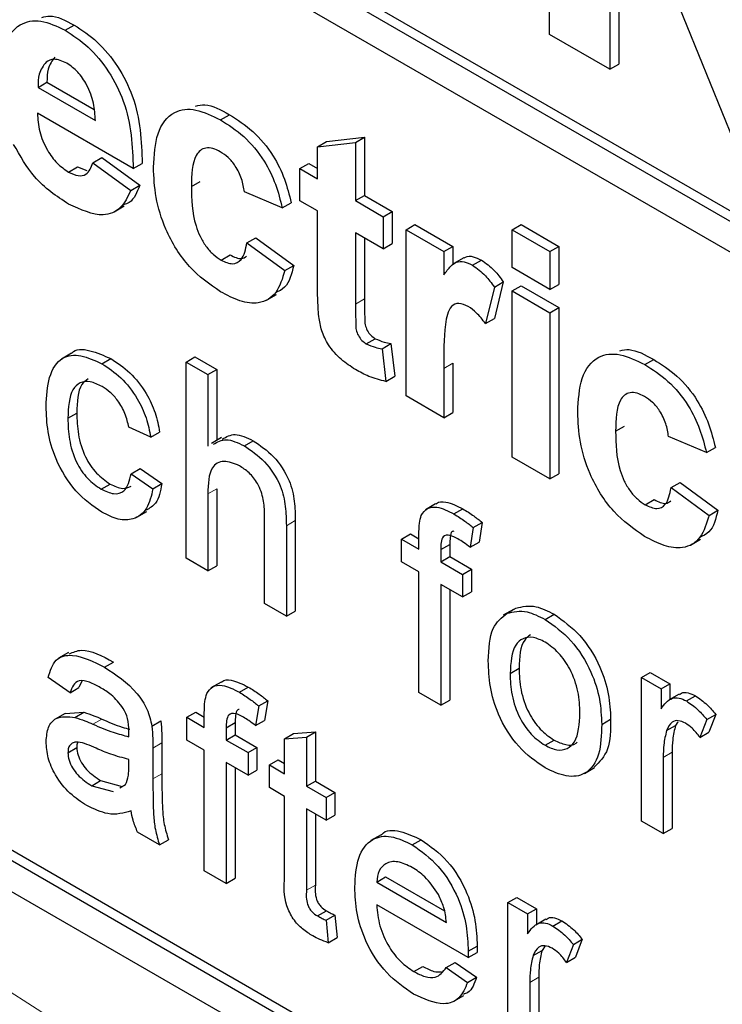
# Paper-space layout 'Blatt2' of a CAD drawing. Header units: millimetres. Extents: x 5 to 418, y 2 to 292.
# Tile 26 of 115: x 116.88 to 117.805, y 178.495 to 179.792. Entities that reach past the tile are written whole.
import ezdxf

# ---------------------------------------------------------------- set-up
doc = ezdxf.new("R2010")
doc.units = ezdxf.units.MM

psp = doc.layouts.new('Blatt2')

# ---------------------------------------------------------------- linework, layer by layer
at = {"color": 7, "linetype": 'Continuous', "lineweight": 25}
for p, q in [((115.0787, 181.1203), (119.5335, 178.5486)), ((115.0669, 181.1135), (119.5335, 178.535)), ((119.5335, 178.4942), (115.0669, 181.0727)), ((113.5584, 180.5553), (119.451, 177.1536)), ((117.578, 179.7727), (117.578, 180.249)), ((117.8205, 179.6327), (117.6573, 180.0351)), ((117.6573, 180.0351), (117.6573, 179.7269)), ((117.6691, 180.006), (117.6691, 179.7337)), ((116.9402, 179.7783), (116.952, 179.7851)), ((117.6573, 179.7269), (117.578, 179.7727)), ((115.0787, 179.7321), (119.4628, 177.2013)), ((117.6573, 179.7269), (117.6691, 179.7337)), ((115.0669, 179.7253), (119.451, 177.1945)), ((116.9045, 179.703), (116.9162, 179.7098)), ((116.9045, 179.703), (116.98, 179.6594)), ((116.9162, 179.7098), (116.9784, 179.6739)), ((117.0299, 179.596), (116.9036, 179.669)), ((117.1448, 179.6602), (117.1566, 179.667)), ((117.2843, 179.6317), (117.3342, 179.6374)), ((117.3224, 179.6306), (117.3342, 179.6374)), ((117.3342, 179.6374), (117.3342, 179.5607)), ((117.2725, 179.6249), (117.2843, 179.6317)), ((117.2725, 179.6249), (117.3224, 179.6306)), ((117.2725, 179.5826), (117.2725, 179.6249)), ((117.3224, 179.6306), (117.3224, 179.5539)), ((116.9767, 179.6037), (116.9885, 179.6105)), ((116.9885, 179.6105), (117.0383, 179.5741)), ((116.9447, 179.5915), (116.9565, 179.5983)), ((116.9565, 179.5983), (116.9689, 179.5935)), ((116.9767, 179.6037), (117.0266, 179.5673)), ((117.0299, 179.596), (117.0417, 179.6029)), ((117.2493, 179.5961), (117.2611, 179.6029)), ((117.2611, 179.6029), (117.2725, 179.5962)), ((117.2493, 179.5538), (117.2493, 179.5961)), ((117.2493, 179.5961), (117.2725, 179.5826)), ((117.0266, 179.5673), (117.0383, 179.5741)), ((117.1063, 179.5724), (117.1181, 179.5792)), ((117.226, 179.5442), (117.1761, 179.5654)), ((117.3224, 179.5539), (117.3342, 179.5607)), ((117.3342, 179.5607), (117.3707, 179.5395)), ((117.0047, 179.5391), (117.018, 179.5468)), ((117.226, 179.5442), (117.2378, 179.5511)), ((117.2725, 179.5404), (117.2493, 179.5538)), ((117.3224, 179.5539), (117.359, 179.5327)), ((117.2725, 179.4435), (117.2725, 179.5404)), ((117.359, 179.5327), (117.3707, 179.5395)), ((117.359, 179.5327), (117.359, 179.4905)), ((117.3707, 179.5395), (117.3707, 179.4973)), ((117.3889, 179.5155), (117.4007, 179.5223)), ((117.4007, 179.5223), (117.4505, 179.4935)), ((117.5285, 179.5155), (117.5403, 179.5223)), ((117.5403, 179.5223), (117.5901, 179.4935)), ((117.359, 179.4905), (117.3224, 179.5116)), ((117.3224, 179.5116), (117.3224, 179.4176)), ((117.3889, 179.2967), (117.3889, 179.5155)), ((117.3889, 179.5155), (117.4387, 179.4867)), ((117.5285, 179.4656), (117.5285, 179.5155)), ((117.5285, 179.5155), (117.5783, 179.4867)), ((117.1795, 179.4982), (117.1912, 179.505)), ((117.1795, 179.4982), (117.2293, 179.4617)), ((117.1912, 179.505), (117.2411, 179.4685)), ((117.3342, 179.5048), (117.3342, 179.4244)), ((117.359, 179.4905), (117.3707, 179.4973)), ((117.4387, 179.4867), (117.4505, 179.4935)), ((117.4505, 179.4935), (117.4505, 179.4694)), ((117.5783, 179.4867), (117.5901, 179.4935)), ((117.5901, 179.4935), (117.5901, 179.4436)), ((117.1455, 179.4756), (117.1573, 179.4824)), ((117.4387, 179.4867), (117.4387, 179.4562)), ((117.5783, 179.4867), (117.5783, 179.4368)), ((117.2293, 179.4617), (117.2411, 179.4685)), ((117.4651, 179.4786), (117.4518, 179.4709)), ((117.4764, 179.4688), (117.4882, 179.4756)), ((117.5783, 179.4368), (117.5285, 179.4656)), ((117.5052, 179.44), (117.517, 179.4468)), ((117.517, 179.4468), (117.5054, 179.3988)), ((117.5285, 179.4349), (117.5403, 179.4417)), ((117.5403, 179.4417), (117.5901, 179.4129)), ((117.5783, 179.4368), (117.5901, 179.4436)), ((117.2051, 179.4226), (117.2184, 179.4302)), ((117.5052, 179.44), (117.4936, 179.392)), ((117.5285, 179.2161), (117.5285, 179.4349)), ((117.5285, 179.4349), (117.5783, 179.4061)), ((117.5783, 179.4061), (117.5901, 179.4129)), ((117.5783, 179.4061), (117.5783, 179.1873)), ((117.5901, 179.4129), (117.5901, 179.1941)), ((117.4936, 179.392), (117.5054, 179.3988)), ((117.3366, 179.3652), (117.3484, 179.372)), ((117.3573, 179.3588), (117.3691, 179.3656)), ((117.3691, 179.3656), (117.3741, 179.3226)), ((116.9486, 179.3528), (116.9353, 179.3451)), ((117.3573, 179.3588), (117.3623, 179.3158)), ((116.9885, 179.339), (117.0003, 179.3458)), ((117.0994, 179.3413), (117.1111, 179.3481)), ((117.0994, 179.0828), (117.0994, 179.3413)), ((117.0994, 179.3413), (117.1281, 179.3248)), ((117.1111, 179.3481), (117.1398, 179.3316)), ((117.4505, 179.3396), (117.4505, 179.2747)), ((117.7033, 179.3378), (117.715, 179.3446)), ((117.1281, 179.3248), (117.1398, 179.3316)), ((117.1281, 179.3248), (117.1281, 179.2303)), ((117.1398, 179.3316), (117.1398, 179.2381)), ((117.4387, 179.3328), (117.4387, 179.2679)), ((117.3623, 179.3158), (117.3741, 179.3226)), ((117.4387, 179.2679), (117.3889, 179.2967)), ((116.9438, 179.2672), (116.9555, 179.274)), ((117.4387, 179.2679), (117.4505, 179.2747)), ((117.0528, 179.2422), (117.0241, 179.2555)), ((117.0528, 179.2422), (117.0646, 179.249)), ((117.6648, 179.25), (117.6766, 179.2569)), ((117.1461, 179.2417), (117.1328, 179.2341)), ((117.1761, 179.2308), (117.1878, 179.2376)), ((117.7844, 179.2219), (117.7346, 179.243)), ((117.7844, 179.2219), (117.7962, 179.2287)), ((117.5783, 179.1873), (117.5285, 179.2161)), ((117.027, 179.1941), (117.0388, 179.201)), ((117.0388, 179.201), (117.0675, 179.1811)), ((117.027, 179.1941), (117.0557, 179.1743)), ((117.5783, 179.1873), (117.5901, 179.1941)), ((117.7379, 179.1758), (117.7497, 179.1826)), ((117.7497, 179.1826), (117.7995, 179.1461)), ((116.9875, 179.1738), (116.9993, 179.1806)), ((117.0557, 179.1743), (117.0675, 179.1811)), ((117.1398, 179.1744), (117.1398, 179.073)), ((117.7379, 179.1758), (117.7878, 179.1393)), ((117.1281, 179.1676), (117.1281, 179.0662)), ((117.7039, 179.1532), (117.7157, 179.16)), ((117.0345, 179.1368), (117.0478, 179.1444)), ((117.4278, 179.1544), (117.4146, 179.1467)), ((117.452, 179.1411), (117.4638, 179.1479)), ((117.7878, 179.1393), (117.7995, 179.1461)), ((117.2027, 179.0231), (117.2027, 179.1405)), ((117.2432, 179.1325), (117.2432, 179.0133)), ((117.4775, 179.1231), (117.4892, 179.1299)), ((117.4892, 179.1299), (117.4852, 179.104)), ((117.2314, 179.1257), (117.2314, 179.0065)), ((117.4775, 179.1231), (117.4734, 179.0972)), ((117.383, 179.108), (117.3947, 179.1148)), ((117.383, 179.0782), (117.383, 179.108)), ((117.383, 179.108), (117.4059, 179.0947)), ((117.3947, 179.1148), (117.4059, 179.1084)), ((117.4059, 179.0947), (117.4059, 179.114)), ((117.4734, 179.0972), (117.4852, 179.104)), ((117.7636, 179.1002), (117.7768, 179.1078)), ((117.4346, 179.0942), (117.4464, 179.101)), ((117.4346, 179.0942), (117.4346, 179.0782)), ((117.4464, 179.101), (117.4464, 179.085)), ((117.1281, 179.0662), (117.0994, 179.0828)), ((117.4059, 179.0649), (117.383, 179.0782)), ((117.4346, 179.0782), (117.4464, 179.085)), ((117.4346, 179.0782), (117.4633, 179.0616)), ((117.4464, 179.085), (117.4751, 179.0684)), ((117.1281, 179.0662), (117.1398, 179.073)), ((117.4633, 179.0616), (117.4751, 179.0684)), ((117.4751, 179.0684), (117.4751, 179.0386)), ((117.4059, 178.9058), (117.4059, 179.0649)), ((117.4633, 179.0616), (117.4633, 179.0318)), ((117.4633, 179.0318), (117.4346, 179.0483)), ((117.4346, 179.0483), (117.4346, 178.8892)), ((117.4464, 179.0415), (117.4464, 178.896)), ((117.4633, 179.0318), (117.4751, 179.0386)), ((117.2314, 179.0065), (117.2027, 179.0231)), ((117.2314, 179.0065), (117.2432, 179.0133)), ((117.5302, 179.0153), (117.517, 179.0077)), ((117.5219, 179.0104), (117.5336, 179.0172)), ((117.572, 179.0022), (117.5838, 179.009)), ((116.9446, 178.9586), (116.9314, 178.951)), ((116.9921, 178.9392), (117.0039, 178.946)), ((117.5259, 178.9311), (117.5377, 178.9379)), ((116.9466, 178.9057), (116.9179, 178.9256)), ((117.6988, 178.9257), (117.7105, 178.9325)), ((117.6988, 178.7367), (117.6988, 178.9257)), ((117.6988, 178.9257), (117.7246, 178.9108)), ((117.7105, 178.9325), (117.7364, 178.9176)), ((116.9466, 178.9057), (116.9584, 178.9125)), ((116.9621, 178.9208), (116.9584, 178.9125)), ((117.1454, 178.9196), (117.1321, 178.912)), ((117.1696, 178.9063), (117.1813, 178.9131)), ((117.7246, 178.9108), (117.7364, 178.9176)), ((117.7246, 178.9108), (117.7246, 178.8844)), ((117.7364, 178.9176), (117.7364, 178.8968)), ((117.4346, 178.8892), (117.4059, 178.9058)), ((117.7485, 178.9038), (117.7352, 178.8961)), ((117.758, 178.8948), (117.7698, 178.9016)), ((117.195, 178.8884), (117.1909, 178.8625)), ((117.195, 178.8884), (117.2068, 178.8952)), ((117.2068, 178.8952), (117.2027, 178.8693)), ((117.4346, 178.8892), (117.4464, 178.896)), ((116.9403, 178.8785), (116.927, 178.8708)), ((116.9403, 178.8784), (116.9649, 178.8799)), ((116.9531, 178.8731), (116.9649, 178.8799)), ((117.1005, 178.8733), (117.1123, 178.8801)), ((117.1005, 178.8434), (117.1005, 178.8733)), ((117.1005, 178.8733), (117.1234, 178.86)), ((117.1123, 178.8801), (117.1234, 178.8736)), ((117.1234, 178.86), (117.1234, 178.8792)), ((117.6465, 178.864), (117.6583, 178.8708)), ((117.7849, 178.8704), (117.7967, 178.8772)), ((117.7967, 178.8772), (117.7877, 178.8537)), ((117.0543, 178.8618), (117.0661, 178.8686)), ((117.1521, 178.8595), (117.1639, 178.8663)), ((117.1521, 178.8595), (117.1521, 178.8434)), ((117.1639, 178.8663), (117.1639, 178.8502)), ((117.1909, 178.8625), (117.2027, 178.8693)), ((117.7319, 178.8558), (117.7437, 178.8627)), ((117.7469, 178.8674), (117.7437, 178.8627)), ((117.7849, 178.8704), (117.7759, 178.8469)), ((117.1521, 178.8434), (117.1639, 178.8502)), ((117.1639, 178.8502), (117.1926, 178.8337)), ((117.2291, 178.845), (117.2409, 178.8518)), ((117.2291, 178.845), (117.2578, 178.8473)), ((117.2291, 178.799), (117.2291, 178.845)), ((117.2409, 178.8518), (117.2696, 178.8541)), ((117.2578, 178.8473), (117.2696, 178.8541)), ((117.2578, 178.8473), (117.2578, 178.7824)), ((117.2696, 178.8541), (117.2696, 178.7892)), ((117.7759, 178.8469), (117.7877, 178.8537)), ((116.9438, 178.8267), (116.9555, 178.8335)), ((117.0557, 178.8327), (117.0557, 178.7922)), ((117.0675, 178.8395), (117.0675, 178.799)), ((117.1234, 178.8302), (117.1005, 178.8434)), ((117.1521, 178.8434), (117.1809, 178.8269)), ((117.1809, 178.8269), (117.1926, 178.8337)), ((117.1926, 178.8337), (117.1926, 178.8038)), ((117.572, 178.8365), (117.5838, 178.8433)), ((117.1234, 178.6711), (117.1234, 178.8302)), ((117.1809, 178.8269), (117.1809, 178.797)), ((117.7275, 178.8205), (117.7275, 178.7202)), ((117.7393, 178.8274), (117.7393, 178.727)), ((117.024, 178.8083), (117.0241, 178.8179)), ((117.1809, 178.797), (117.1521, 178.8136)), ((117.1521, 178.8136), (117.1521, 178.6545)), ((117.1639, 178.8068), (117.1639, 178.6613)), ((117.209, 178.8106), (117.2208, 178.8174)), ((117.209, 178.7808), (117.209, 178.8106)), ((117.209, 178.8106), (117.2291, 178.799)), ((117.2208, 178.8174), (117.2291, 178.8126)), ((117.6237, 178.7994), (117.637, 178.807)), ((117.1809, 178.797), (117.1926, 178.8038)), ((116.9752, 178.7832), (116.9869, 178.79)), ((116.9752, 178.7832), (117.0034, 178.7754)), ((116.9869, 178.79), (117.0152, 178.7822)), ((117.0123, 178.7804), (117.0197, 178.7846)), ((117.2291, 178.7692), (117.209, 178.7808)), ((117.2578, 178.7824), (117.2696, 178.7892)), ((117.2578, 178.7824), (117.2837, 178.7675)), ((117.2696, 178.7892), (117.2954, 178.7743)), ((117.2291, 178.6632), (117.2291, 178.7692)), ((117.2837, 178.7675), (117.2954, 178.7743)), ((117.2837, 178.7675), (117.2837, 178.7377)), ((117.2954, 178.7743), (117.2954, 178.7445)), ((117.2837, 178.7377), (117.2578, 178.7526)), ((117.2578, 178.7526), (117.2578, 178.6454)), ((117.2696, 178.7458), (117.2696, 178.6522)), ((117.2837, 178.7377), (117.2954, 178.7445)), ((117.7275, 178.7202), (117.6988, 178.7367)), ((117.0643, 178.7052), (117.0356, 178.7218)), ((117.3561, 178.7186), (117.3428, 178.7109)), ((117.7275, 178.7202), (117.7393, 178.727)), ((117.0643, 178.7052), (117.0761, 178.712)), ((117.3972, 178.7053), (117.409, 178.7121)), ((117.1521, 178.6545), (117.1234, 178.6711)), ((117.1521, 178.6545), (117.1639, 178.6613)), ((117.3503, 178.6562), (117.362, 178.663)), ((117.3503, 178.6562), (117.4421, 178.6031)), ((117.362, 178.663), (117.4394, 178.6183)), ((117.4707, 178.5568), (117.3503, 178.6263)), ((117.5231, 178.6293), (117.5349, 178.6361)), ((117.5231, 178.4404), (117.5231, 178.6293)), ((117.5231, 178.6293), (117.5489, 178.6144)), ((117.5349, 178.6361), (117.5607, 178.6212)), ((117.2724, 178.6116), (117.2842, 178.6184)), ((117.2837, 178.6059), (117.2954, 178.6127)), ((117.2954, 178.6127), (117.2983, 178.5833)), ((117.5489, 178.6144), (117.5607, 178.6212)), ((117.5489, 178.6144), (117.5489, 178.588)), ((117.5607, 178.6212), (117.5607, 178.6004)), ((117.2837, 178.6059), (117.2865, 178.5764)), ((117.5728, 178.6074), (117.5596, 178.5997)), ((117.5823, 178.5984), (117.5941, 178.6052)), ((117.2865, 178.5764), (117.2983, 178.5833)), ((117.5721, 178.5723), (117.568, 178.5663)), ((117.6092, 178.5741), (117.6002, 178.5505)), ((117.6092, 178.5741), (117.621, 178.5809)), ((117.621, 178.5809), (117.612, 178.5573)), ((117.4707, 178.5568), (117.4825, 178.5636)), ((117.4708, 178.5652), (117.4826, 178.572)), ((117.5562, 178.5595), (117.568, 178.5663)), ((117.4418, 178.5436), (117.4536, 178.5504)), ((117.4536, 178.5504), (117.4817, 178.5309)), ((117.6002, 178.5505), (117.612, 178.5573)), ((117.3991, 178.5384), (117.4109, 178.5452)), ((117.4418, 178.5436), (117.4699, 178.5241)), ((117.4699, 178.5241), (117.4817, 178.5309)), ((117.5518, 178.5242), (117.5518, 178.4238)), ((117.5636, 178.531), (117.5636, 178.4306)), ((117.4519, 178.4993), (117.4651, 178.5069))]:
    psp.add_line(p, q, dxfattribs=at)
at = {"color": 7, "linetype": 'Continuous', "lineweight": 18}
for p, q in [((117.3224, 179.4176), (117.3342, 179.4244)), ((117.4387, 179.3328), (117.4505, 179.3396)), ((117.1281, 179.1676), (117.1398, 179.1744)), ((117.2314, 179.1257), (117.2432, 179.1325)), ((116.9767, 178.8642), (116.9885, 178.871)), ((117.0557, 178.8327), (117.0675, 178.8395)), ((117.7275, 178.8205), (117.7393, 178.8274)), ((117.0557, 178.7922), (117.0675, 178.799)), ((117.2578, 178.6454), (117.2696, 178.6522)), ((117.5518, 178.5242), (117.5636, 178.531))]:
    psp.add_line(p, q, dxfattribs=at)
psp.add_arc((112.5875, 171.7857), 7.9725, 50.30384, 69.70154, dxfattribs=at)
at = {"color": 7, "linetype": 'Continuous', "lineweight": 25}
for points, knots in [([(116.8537, 179.7134), (116.8546, 179.729), (116.8563, 179.7601), (116.8772, 179.7873), (116.9074, 179.7938), (116.9293, 179.7835), (116.9402, 179.7783)], [0, 0, 0, 0, 0.280671, 0.559803, 0.779762, 1, 1, 1, 1]), ([(116.9094, 179.7951), (116.9129, 179.7961), (116.9251, 179.7994), (116.9407, 179.7911), (116.952, 179.7851)], [0, 0, 0, 0, 0.280478, 1, 1, 1, 1]), ([(116.952, 179.7851), (116.9623, 179.7784), (116.9828, 179.7649), (117.0105, 179.7315), (117.0392, 179.6738), (117.0406, 179.6321), (117.0417, 179.6029)], [0, 0, 0, 0, 0.187375, 0.374305, 0.561262, 1, 1, 1, 1]), ([(116.9402, 179.7783), (116.9505, 179.7716), (116.971, 179.7581), (116.9987, 179.7247), (117.0274, 179.6669), (117.0288, 179.6253), (117.0299, 179.596)], [0, 0, 0, 0, 0.187375, 0.374305, 0.561262, 1, 1, 1, 1]), ([(116.9424, 179.7348), (116.9365, 179.7375), (116.9259, 179.7422), (116.9184, 179.738), (116.915, 179.7362)], [0, 0, 0, 0, 0.558878, 1, 1, 1, 1]), ([(116.9268, 179.743), (116.9232, 179.7383), (116.9167, 179.7299), (116.9164, 179.716), (116.9162, 179.7098)], [0, 0, 0, 0, 0.558284, 1, 1, 1, 1]), ([(116.915, 179.7362), (116.9114, 179.7315), (116.9049, 179.7231), (116.9046, 179.7092), (116.9045, 179.703)], [0, 0, 0, 0, 0.558284, 1, 1, 1, 1]), ([(116.98, 179.6594), (116.9796, 179.6669), (116.9787, 179.6818), (116.9703, 179.7049), (116.9572, 179.7244), (116.9474, 179.7313), (116.9424, 179.7348)], [0, 0, 0, 0, 0.280983, 0.560279, 0.780219, 1, 1, 1, 1]), ([(117.0565, 179.5978), (117.0573, 179.6135), (117.0591, 179.6448), (117.0802, 179.6725), (117.1118, 179.6765), (117.1338, 179.6656), (117.1448, 179.6602)], [0, 0, 0, 0, 0.280707, 0.559643, 0.779504, 1, 1, 1, 1]), ([(117.1119, 179.6785), (117.1159, 179.6794), (117.1291, 179.6821), (117.1453, 179.6732), (117.1566, 179.667)], [0, 0, 0, 0, 0.305493, 1, 1, 1, 1]), ([(116.9036, 179.669), (116.9041, 179.6611), (116.9052, 179.6455), (116.9151, 179.6214), (116.9293, 179.602), (116.9396, 179.595), (116.9447, 179.5915)], [0, 0, 0, 0, 0.280701, 0.559805, 0.779805, 1, 1, 1, 1]), ([(117.1566, 179.667), (117.1669, 179.6604), (117.1875, 179.6473), (117.2136, 179.6161), (117.23, 179.5821), (117.2352, 179.5614), (117.2378, 179.5511)], [0, 0, 0, 0, 0.280457, 0.559337, 0.779383, 1, 1, 1, 1]), ([(117.1448, 179.6602), (117.1551, 179.6536), (117.1757, 179.6405), (117.2018, 179.6093), (117.2182, 179.5753), (117.2234, 179.5546), (117.226, 179.5442)], [0, 0, 0, 0, 0.280457, 0.559337, 0.779383, 1, 1, 1, 1]), ([(116.9448, 179.5492), (116.9289, 179.5597), (116.9006, 179.5783), (116.881, 179.6128), (116.8723, 179.628)], [0, 0, 0, 0, 0.560391, 1, 1, 1, 1]), ([(117.1444, 179.6182), (117.1411, 179.6199), (117.1345, 179.6232), (117.1253, 179.6237), (117.1178, 179.6205), (117.1071, 179.6071), (117.1067, 179.5878), (117.1063, 179.5724)], [0, 0, 0, 0, 0.125319, 0.250544, 0.375796, 0.501063, 1, 1, 1, 1]), ([(117.1761, 179.5654), (117.1752, 179.571), (117.1733, 179.5823), (117.1655, 179.5988), (117.1551, 179.6113), (117.148, 179.6159), (117.1444, 179.6182)], [0, 0, 0, 0, 0.280561, 0.559648, 0.7796, 1, 1, 1, 1]), ([(116.9447, 179.5915), (116.9489, 179.5894), (116.9574, 179.5854), (116.9705, 179.588), (116.9744, 179.5978), (116.9767, 179.6037)], [0, 0, 0, 0, 0.280682, 0.560525, 1, 1, 1, 1]), ([(117.1445, 179.4339), (117.1304, 179.4436), (117.1025, 179.463), (117.0721, 179.5123), (117.0582, 179.5589), (117.057, 179.5848), (117.0565, 179.5978)], [0, 0, 0, 0, 0.279707, 0.558485, 0.778934, 1, 1, 1, 1]), ([(117.0383, 179.5741), (117.0348, 179.5649), (117.0301, 179.5528), (117.0197, 179.5493), (117.0171, 179.5484)], [0, 0, 0, 0, 0.7533762, 1, 1, 1, 1]), ([(117.1063, 179.5724), (117.1067, 179.5556), (117.107, 179.5345), (117.1174, 179.5068), (117.1251, 179.4937), (117.1349, 179.4826), (117.1419, 179.4779), (117.1455, 179.4756)], [0, 0, 0, 0, 0.499313, 0.62455, 0.749763, 0.874784, 1, 1, 1, 1]), ([(117.0266, 179.5673), (117.0226, 179.5589), (117.0146, 179.5423), (116.9867, 179.5301), (116.9607, 179.542), (116.9448, 179.5492)], [0, 0, 0, 0, 0.281013, 0.561314, 1, 1, 1, 1]), ([(117.1455, 179.4756), (117.1507, 179.4732), (117.1611, 179.4684), (117.1751, 179.4763), (117.1778, 179.4899), (117.1795, 179.4982)], [0, 0, 0, 0, 0.28016, 0.558978, 1, 1, 1, 1]), ([(117.1573, 179.4824), (117.1627, 179.4797), (117.1712, 179.4754), (117.1769, 179.4793), (117.179, 179.4808)], [0, 0, 0, 0, 0.6281122, 1, 1, 1, 1]), ([(117.4653, 179.4782), (117.4659, 179.4787), (117.469, 179.4811), (117.4771, 179.4808), (117.4845, 179.4773), (117.4882, 179.4756)], [0, 0, 0, 0, 0.119414, 0.559552, 1, 1, 1, 1]), ([(117.2411, 179.4685), (117.2384, 179.4574), (117.2341, 179.4403), (117.2214, 179.4345), (117.217, 179.4326)], [0, 0, 0, 0, 0.655166, 1, 1, 1, 1]), ([(117.4387, 179.4562), (117.4417, 179.4602), (117.4465, 179.4668), (117.455, 179.4737), (117.4652, 179.4742), (117.4727, 179.4706), (117.4764, 179.4688)], [0, 0, 0, 0, 0.340514, 0.560535, 0.78019, 1, 1, 1, 1]), ([(117.4764, 179.4688), (117.4823, 179.4646), (117.4927, 179.4572), (117.5014, 179.4453), (117.5052, 179.44)], [0, 0, 0, 0, 0.559042, 1, 1, 1, 1]), ([(117.4882, 179.4756), (117.494, 179.4714), (117.5045, 179.464), (117.5132, 179.4521), (117.517, 179.4468)], [0, 0, 0, 0, 0.559042, 1, 1, 1, 1]), ([(117.2293, 179.4617), (117.2262, 179.4512), (117.2199, 179.4303), (117.1974, 179.4168), (117.1705, 179.4203), (117.1531, 179.4294), (117.1445, 179.4339)], [0, 0, 0, 0, 0.280244, 0.559157, 0.779326, 1, 1, 1, 1]), ([(117.2741, 179.4011), (117.2735, 179.4092), (117.2725, 179.4236), (117.2725, 179.4374), (117.2725, 179.4435)], [0, 0, 0, 0, 0.559821, 1, 1, 1, 1]), ([(117.3224, 179.4176), (117.3225, 179.4087), (117.3226, 179.3975), (117.3229, 179.3838), (117.3258, 179.376), (117.3308, 179.3692), (117.3347, 179.3666), (117.3366, 179.3652)], [0, 0, 0, 0, 0.501041, 0.626248, 0.751082, 0.875377, 1, 1, 1, 1]), ([(117.3342, 179.4244), (117.3343, 179.4155), (117.3344, 179.4043), (117.3347, 179.3906), (117.3376, 179.3828), (117.3426, 179.376), (117.3465, 179.3734), (117.3484, 179.372)], [0, 0, 0, 0, 0.501041, 0.626248, 0.751082, 0.875377, 1, 1, 1, 1]), ([(117.4709, 179.4144), (117.4666, 179.4164), (117.4579, 179.4203), (117.4448, 179.4135), (117.4385, 179.3821), (117.4386, 179.3525), (117.4387, 179.3328)], [0, 0, 0, 0, 0.124672, 0.248774, 0.498061, 1, 1, 1, 1]), ([(117.4936, 179.392), (117.4897, 179.397), (117.4826, 179.406), (117.4745, 179.4118), (117.4709, 179.4144)], [0, 0, 0, 0, 0.560294, 1, 1, 1, 1]), ([(117.3222, 179.3313), (117.316, 179.3355), (117.3035, 179.3437), (117.2871, 179.3616), (117.2771, 179.3827), (117.2751, 179.395), (117.2741, 179.4011)], [0, 0, 0, 0, 0.280585, 0.56042, 0.779437, 1, 1, 1, 1]), ([(117.3366, 179.3652), (117.3406, 179.3635), (117.3476, 179.3605), (117.3543, 179.3593), (117.3573, 179.3588)], [0, 0, 0, 0, 0.559508, 1, 1, 1, 1]), ([(117.3484, 179.372), (117.3524, 179.3703), (117.3594, 179.3673), (117.3661, 179.3661), (117.3691, 179.3656)], [0, 0, 0, 0, 0.559508, 1, 1, 1, 1]), ([(116.9151, 179.2829), (116.9158, 179.2962), (116.9172, 179.3228), (116.9334, 179.3488), (116.9605, 179.352), (116.9791, 179.3434), (116.9885, 179.339)], [0, 0, 0, 0, 0.280838, 0.55968, 0.779579, 1, 1, 1, 1]), ([(116.9487, 179.3526), (116.9488, 179.3527), (116.9535, 179.3596), (116.9731, 179.3576), (116.9912, 179.3498), (117.0003, 179.3458)], [0, 0, 0, 0, 0.011465, 0.505148, 1, 1, 1, 1]), ([(117.6149, 179.2754), (117.6158, 179.2911), (117.6175, 179.3224), (117.6386, 179.3502), (117.6702, 179.3541), (117.6922, 179.3433), (117.7033, 179.3378)], [0, 0, 0, 0, 0.280707, 0.559643, 0.779504, 1, 1, 1, 1]), ([(117.6703, 179.3562), (117.6743, 179.357), (117.6875, 179.3597), (117.7037, 179.3508), (117.715, 179.3446)], [0, 0, 0, 0, 0.305493, 1, 1, 1, 1]), ([(116.9885, 179.339), (116.997, 179.3335), (117.0139, 179.3223), (117.0349, 179.2957), (117.0479, 179.2675), (117.0512, 179.2506), (117.0528, 179.2422)], [0, 0, 0, 0, 0.280267, 0.559439, 0.779535, 1, 1, 1, 1]), ([(117.0003, 179.3458), (117.0088, 179.3403), (117.0257, 179.3291), (117.0467, 179.3025), (117.0597, 179.2743), (117.063, 179.2574), (117.0646, 179.249)], [0, 0, 0, 0, 0.280267, 0.559439, 0.779535, 1, 1, 1, 1]), ([(117.7033, 179.3378), (117.7136, 179.3313), (117.7341, 179.3182), (117.7603, 179.2869), (117.7766, 179.2529), (117.7818, 179.2322), (117.7844, 179.2219)], [0, 0, 0, 0, 0.280457, 0.559337, 0.779383, 1, 1, 1, 1]), ([(117.715, 179.3446), (117.7253, 179.3381), (117.7459, 179.325), (117.7721, 179.2937), (117.7884, 179.2597), (117.7936, 179.239), (117.7962, 179.2287)], [0, 0, 0, 0, 0.280457, 0.559337, 0.779383, 1, 1, 1, 1]), ([(117.3623, 179.3158), (117.3549, 179.3175), (117.3418, 179.3206), (117.3282, 179.3281), (117.3222, 179.3313)], [0, 0, 0, 0, 0.559729, 1, 1, 1, 1]), ([(116.9887, 179.3091), (116.9834, 179.3116), (116.973, 179.3167), (116.9592, 179.3149), (116.9453, 179.3016), (116.9444, 179.2814), (116.9438, 179.2672)], [0, 0, 0, 0, 0.187089, 0.37388, 0.56073, 1, 1, 1, 1]), ([(116.9703, 179.3192), (116.9674, 179.3169), (116.9564, 179.3085), (116.9559, 179.2886), (116.9555, 179.274)], [0, 0, 0, 0, 0.265832, 1, 1, 1, 1]), ([(117.0241, 179.2555), (117.0227, 179.2614), (117.0198, 179.2733), (117.0106, 179.2897), (116.9996, 179.302), (116.9923, 179.3067), (116.9887, 179.3091)], [0, 0, 0, 0, 0.280213, 0.559476, 0.779649, 1, 1, 1, 1]), ([(117.7028, 179.2958), (117.6995, 179.2975), (117.6929, 179.3008), (117.6837, 179.3014), (117.6762, 179.2981), (117.6656, 179.2847), (117.6651, 179.2655), (117.6648, 179.25)], [0, 0, 0, 0, 0.125319, 0.250544, 0.375796, 0.501063, 1, 1, 1, 1]), ([(117.7346, 179.243), (117.7336, 179.2486), (117.7318, 179.2599), (117.724, 179.2764), (117.7135, 179.2889), (117.7064, 179.2935), (117.7028, 179.2958)], [0, 0, 0, 0, 0.280561, 0.559648, 0.7796, 1, 1, 1, 1]), ([(116.9885, 179.1434), (116.9766, 179.1517), (116.9529, 179.1683), (116.9274, 179.2106), (116.9164, 179.25), (116.9155, 179.2719), (116.9151, 179.2829)], [0, 0, 0, 0, 0.279595, 0.558341, 0.778834, 1, 1, 1, 1]), ([(116.9555, 179.274), (116.9558, 179.2649), (116.9564, 179.2467), (116.9645, 179.218), (116.9809, 179.1934), (116.9932, 179.1849), (116.9993, 179.1806)], [0, 0, 0, 0, 0.281276, 0.560536, 0.78011, 1, 1, 1, 1]), ([(117.7029, 179.1116), (117.6889, 179.1213), (117.6609, 179.1406), (117.6305, 179.1899), (117.6166, 179.2366), (117.6155, 179.2624), (117.6149, 179.2754)], [0, 0, 0, 0, 0.279707, 0.558485, 0.778934, 1, 1, 1, 1]), ([(116.9438, 179.2672), (116.944, 179.2581), (116.9446, 179.2399), (116.9527, 179.2112), (116.9691, 179.1866), (116.9814, 179.1781), (116.9875, 179.1738)], [0, 0, 0, 0, 0.281276, 0.560536, 0.78011, 1, 1, 1, 1]), ([(117.6648, 179.25), (117.6651, 179.2332), (117.6655, 179.2121), (117.6758, 179.1844), (117.6835, 179.1714), (117.6933, 179.1602), (117.7004, 179.1555), (117.7039, 179.1532)], [0, 0, 0, 0, 0.499313, 0.62455, 0.749763, 0.874784, 1, 1, 1, 1]), ([(117.1353, 179.2329), (117.1406, 179.236), (117.1518, 179.2424), (117.1676, 179.2348), (117.1761, 179.2308)], [0, 0, 0, 0, 0.470183, 1, 1, 1, 1]), ([(117.1471, 179.2397), (117.1524, 179.2428), (117.1636, 179.2492), (117.1794, 179.2416), (117.1878, 179.2376)], [0, 0, 0, 0, 0.470183, 1, 1, 1, 1]), ([(117.1878, 179.2376), (117.1969, 179.2314), (117.215, 179.2192), (117.2362, 179.1875), (117.2427, 179.1573), (117.243, 179.1408), (117.2432, 179.1325)], [0, 0, 0, 0, 0.2803178, 0.5583395, 0.7785536, 1, 1, 1, 1]), ([(117.1761, 179.2308), (117.1851, 179.2246), (117.2032, 179.2124), (117.2245, 179.1807), (117.2309, 179.1505), (117.2312, 179.134), (117.2314, 179.1257)], [0, 0, 0, 0, 0.2803178, 0.5583395, 0.7785536, 1, 1, 1, 1]), ([(117.1696, 179.2047), (117.1625, 179.2076), (117.1483, 179.2134), (117.1289, 179.2022), (117.1284, 179.1807), (117.1281, 179.1676)], [0, 0, 0, 0, 0.280205, 0.55932, 1, 1, 1, 1]), ([(117.2027, 179.1405), (117.2025, 179.147), (117.2021, 179.1598), (117.1951, 179.1804), (117.1825, 179.1962), (117.1739, 179.2018), (117.1696, 179.2047)], [0, 0, 0, 0, 0.281222, 0.559777, 0.779378, 1, 1, 1, 1]), ([(116.9875, 179.1738), (116.9932, 179.1712), (117.0044, 179.166), (117.0215, 179.1706), (117.0249, 179.1852), (117.027, 179.1941)], [0, 0, 0, 0, 0.280899, 0.560906, 1, 1, 1, 1]), ([(115.4161, 179.1738), (115.4954, 179.1449), (115.7259, 179.0609), (116.1133, 178.8871), (116.5771, 178.6386), (117.0416, 178.3464), (117.4139, 178.0797), (117.6298, 177.9084), (117.693, 177.8583)], [0, 0, 0, 0, 0.106109, 0.308603, 0.511101, 0.713584, 0.916095, 1, 1, 1, 1]), ([(117.0557, 179.1743), (117.0536, 179.165), (117.0494, 179.1465), (117.0319, 179.1333), (117.0104, 179.1326), (116.9958, 179.1398), (116.9885, 179.1434)], [0, 0, 0, 0, 0.280202, 0.55951, 0.779586, 1, 1, 1, 1]), ([(116.9993, 179.1806), (117.0051, 179.1778), (117.0156, 179.1726), (117.0233, 179.1762), (117.0269, 179.1778)], [0, 0, 0, 0, 0.548596, 1, 1, 1, 1]), ([(117.0675, 179.1811), (117.0656, 179.1714), (117.0625, 179.1551), (117.0513, 179.1486), (117.0468, 179.146)], [0, 0, 0, 0, 0.5938991, 1, 1, 1, 1]), ([(117.7039, 179.1532), (117.7091, 179.1508), (117.7196, 179.1461), (117.7335, 179.1539), (117.7362, 179.1675), (117.7379, 179.1758)], [0, 0, 0, 0, 0.28016, 0.558978, 1, 1, 1, 1]), ([(117.4281, 179.154), (117.4284, 179.1543), (117.4314, 179.1578), (117.4439, 179.1577), (117.4563, 179.1516), (117.4638, 179.1479)], [0, 0, 0, 0, 0.041167, 0.414036, 1, 1, 1, 1]), ([(117.7157, 179.16), (117.7211, 179.1573), (117.7297, 179.153), (117.7353, 179.1569), (117.7374, 179.1584)], [0, 0, 0, 0, 0.628112, 1, 1, 1, 1]), ([(117.409, 179.1392), (117.4114, 179.1427), (117.4163, 179.1497), (117.4318, 179.1514), (117.4444, 179.145), (117.452, 179.1411)], [0, 0, 0, 0, 0.279458, 0.559661, 1, 1, 1, 1]), ([(117.4638, 179.1479), (117.4686, 179.1449), (117.4772, 179.1395), (117.4856, 179.1329), (117.4892, 179.1299)], [0, 0, 0, 0, 0.559945, 1, 1, 1, 1]), ([(117.7995, 179.1461), (117.7968, 179.135), (117.7926, 179.1179), (117.7798, 179.1122), (117.7755, 179.1102)], [0, 0, 0, 0, 0.655166, 1, 1, 1, 1]), ([(117.4059, 179.114), (117.4059, 179.1191), (117.406, 179.1282), (117.4081, 179.1359), (117.409, 179.1392)], [0, 0, 0, 0, 0.56037, 1, 1, 1, 1]), ([(117.452, 179.1411), (117.4568, 179.1381), (117.4654, 179.1327), (117.4738, 179.1261), (117.4775, 179.1231)], [0, 0, 0, 0, 0.559945, 1, 1, 1, 1]), ([(117.7878, 179.1393), (117.7846, 179.1289), (117.7783, 179.1079), (117.7559, 179.0944), (117.7289, 179.098), (117.7116, 179.107), (117.7029, 179.1116)], [0, 0, 0, 0, 0.280244, 0.559157, 0.779326, 1, 1, 1, 1]), ([(117.4519, 179.1183), (117.4511, 179.1182), (117.4479, 179.118), (117.4469, 179.1101), (117.4466, 179.104), (117.4464, 179.101)], [0, 0, 0, 0, 0.131284, 0.564968, 1, 1, 1, 1]), ([(117.4573, 179.1082), (117.4538, 179.1101), (117.4467, 179.114), (117.4373, 179.1129), (117.4349, 179.1037), (117.4347, 179.0973), (117.4346, 179.0942)], [0, 0, 0, 0, 0.281469, 0.5577195, 0.7785164, 1, 1, 1, 1]), ([(117.4734, 179.0972), (117.4704, 179.0995), (117.4651, 179.1035), (117.4597, 179.1067), (117.4573, 179.1082)], [0, 0, 0, 0, 0.559924, 1, 1, 1, 1]), ([(117.5219, 179.0104), (117.5304, 179.0123), (117.5455, 179.0157), (117.5639, 179.0063), (117.572, 179.0022)], [0, 0, 0, 0, 0.559033, 1, 1, 1, 1]), ([(117.5336, 179.0172), (117.5421, 179.0191), (117.5573, 179.0225), (117.5757, 179.0131), (117.5838, 179.009)], [0, 0, 0, 0, 0.559033, 1, 1, 1, 1]), ([(117.4972, 178.9476), (117.4979, 178.9634), (117.499, 178.9917), (117.5149, 179.0047), (117.5219, 179.0104)], [0, 0, 0, 0, 0.560963, 1, 1, 1, 1]), ([(117.572, 179.0022), (117.5837, 178.9939), (117.6072, 178.9774), (117.6328, 178.9361), (117.6451, 178.8968), (117.646, 178.8749), (117.6465, 178.864)], [0, 0, 0, 0, 0.279556, 0.5586, 0.778991, 1, 1, 1, 1]), ([(117.5838, 179.009), (117.5955, 179.0007), (117.619, 178.9842), (117.6446, 178.9429), (117.6568, 178.9036), (117.6578, 178.8817), (117.6583, 178.8708)], [0, 0, 0, 0, 0.279556, 0.5586, 0.778991, 1, 1, 1, 1]), ([(117.572, 178.9724), (117.5667, 178.9749), (117.5562, 178.9799), (117.5425, 178.978), (117.528, 178.9654), (117.5268, 178.9452), (117.5259, 178.9311)], [0, 0, 0, 0, 0.187137, 0.374025, 0.561097, 1, 1, 1, 1]), ([(117.5529, 178.982), (117.5501, 178.9799), (117.539, 178.972), (117.5383, 178.9525), (117.5377, 178.9379)], [0, 0, 0, 0, 0.2546432, 1, 1, 1, 1]), ([(116.9455, 178.9568), (116.9507, 178.9591), (116.9669, 178.9662), (116.9889, 178.9541), (117.0039, 178.946)], [0, 0, 0, 0, 0.323837, 1, 1, 1, 1]), ([(117.6178, 178.879), (117.6175, 178.8882), (117.6168, 178.9066), (117.6067, 178.9353), (117.5903, 178.9595), (117.5781, 178.9681), (117.572, 178.9724)], [0, 0, 0, 0, 0.2810641, 0.5603164, 0.7801741, 1, 1, 1, 1]), ([(116.9179, 178.9256), (116.9206, 178.9344), (116.9258, 178.9519), (116.9541, 178.9584), (116.9777, 178.9465), (116.9921, 178.9392)], [0, 0, 0, 0, 0.2804297, 0.5593032, 1, 1, 1, 1]), ([(116.9921, 178.9392), (117.007, 178.9296), (117.0279, 178.9163), (117.0493, 178.8841), (117.0527, 178.8692), (117.0543, 178.8618)], [0, 0, 0, 0, 0.559253, 0.779195, 1, 1, 1, 1]), ([(117.572, 178.8066), (117.56, 178.815), (117.536, 178.8318), (117.5099, 178.8743), (117.4986, 178.9143), (117.4977, 178.9364), (117.4972, 178.9476)], [0, 0, 0, 0, 0.279616, 0.558371, 0.778858, 1, 1, 1, 1]), ([(117.5377, 178.9379), (117.5381, 178.9286), (117.5388, 178.91), (117.5484, 178.8808), (117.5651, 178.8563), (117.5775, 178.8476), (117.5838, 178.8433)], [0, 0, 0, 0, 0.281129, 0.560384, 0.780159, 1, 1, 1, 1]), ([(117.1456, 178.9193), (117.1459, 178.9196), (117.1489, 178.923), (117.1614, 178.923), (117.1738, 178.9169), (117.1813, 178.9131)], [0, 0, 0, 0, 0.041167, 0.414036, 1, 1, 1, 1]), ([(117.5259, 178.9311), (117.5263, 178.9218), (117.527, 178.9032), (117.5366, 178.874), (117.5533, 178.8495), (117.5658, 178.8408), (117.572, 178.8365)], [0, 0, 0, 0, 0.281129, 0.560384, 0.780159, 1, 1, 1, 1]), ([(116.9869, 178.9123), (116.982, 178.915), (116.9723, 178.9202), (116.9587, 178.9231), (116.9504, 178.9162), (116.9479, 178.9092), (116.9466, 178.9057)], [0, 0, 0, 0, 0.280855, 0.559751, 0.7795, 1, 1, 1, 1]), ([(117.0167, 178.8851), (117.0116, 178.8915), (117.0023, 178.9031), (116.9916, 178.9095), (116.9869, 178.9123)], [0, 0, 0, 0, 0.557871, 1, 1, 1, 1]), ([(117.1265, 178.9045), (117.1289, 178.908), (117.1338, 178.915), (117.1493, 178.9167), (117.1619, 178.9103), (117.1696, 178.9063)], [0, 0, 0, 0, 0.279458, 0.559661, 1, 1, 1, 1]), ([(117.1813, 178.9131), (117.1861, 178.9101), (117.1947, 178.9048), (117.2031, 178.8981), (117.2068, 178.8952)], [0, 0, 0, 0, 0.559945, 1, 1, 1, 1]), ([(117.1234, 178.8792), (117.1235, 178.8844), (117.1235, 178.8935), (117.1256, 178.9012), (117.1265, 178.9045)], [0, 0, 0, 0, 0.56037, 1, 1, 1, 1]), ([(117.1696, 178.9063), (117.1743, 178.9033), (117.1829, 178.898), (117.1913, 178.8913), (117.195, 178.8884)], [0, 0, 0, 0, 0.559945, 1, 1, 1, 1]), ([(117.7246, 178.8844), (117.7289, 178.8904), (117.7349, 178.8986), (117.7482, 178.8995), (117.7548, 178.8964), (117.758, 178.8948)], [0, 0, 0, 0, 0.559599, 0.779772, 1, 1, 1, 1]), ([(117.7491, 178.9029), (117.7499, 178.9037), (117.7525, 178.9066), (117.7602, 178.906), (117.7666, 178.9031), (117.7698, 178.9016)], [0, 0, 0, 0, 0.1691554, 0.5845251, 1, 1, 1, 1]), ([(117.7698, 178.9016), (117.7751, 178.898), (117.7845, 178.8915), (117.793, 178.8816), (117.7967, 178.8772)], [0, 0, 0, 0, 0.559546, 1, 1, 1, 1]), ([(117.0241, 178.8554), (117.024, 178.8608), (117.0239, 178.8703), (117.0189, 178.8806), (117.0167, 178.8851)], [0, 0, 0, 0, 0.561903, 1, 1, 1, 1]), ([(117.1694, 178.8836), (117.1687, 178.8835), (117.1654, 178.8832), (117.1644, 178.8754), (117.1641, 178.8693), (117.1639, 178.8663)], [0, 0, 0, 0, 0.131284, 0.564968, 1, 1, 1, 1]), ([(117.758, 178.8948), (117.7633, 178.8912), (117.7728, 178.8847), (117.7812, 178.8748), (117.7849, 178.8704)], [0, 0, 0, 0, 0.559546, 1, 1, 1, 1]), ([(116.9151, 178.8414), (116.9157, 178.8481), (116.9169, 178.8613), (116.9295, 178.8757), (116.9442, 178.8741), (116.9531, 178.8731)], [0, 0, 0, 0, 0.280458, 0.560983, 1, 1, 1, 1]), ([(116.9531, 178.8731), (116.9575, 178.8717), (116.9653, 178.8692), (116.9732, 178.8658), (116.9767, 178.8642)], [0, 0, 0, 0, 0.5599184, 1, 1, 1, 1]), ([(116.9649, 178.8799), (116.9692, 178.8785), (116.9771, 178.876), (116.985, 178.8726), (116.9885, 178.871)], [0, 0, 0, 0, 0.5599184, 1, 1, 1, 1]), ([(116.9885, 178.871), (116.9974, 178.8671), (117.0099, 178.8616), (117.022, 178.8584), (117.0254, 178.8575)], [0, 0, 0, 0, 0.719639, 1, 1, 1, 1]), ([(117.1748, 178.8734), (117.1713, 178.8754), (117.1642, 178.8792), (117.1549, 178.8782), (117.1525, 178.8689), (117.1522, 178.8626), (117.1521, 178.8595)], [0, 0, 0, 0, 0.281469, 0.557719, 0.778516, 1, 1, 1, 1]), ([(117.1909, 178.8625), (117.1879, 178.8647), (117.1826, 178.8687), (117.1772, 178.872), (117.1748, 178.8734)], [0, 0, 0, 0, 0.559924, 1, 1, 1, 1]), ([(117.572, 178.8365), (117.5773, 178.8339), (117.5879, 178.8289), (117.6016, 178.8313), (117.616, 178.8443), (117.6171, 178.8647), (117.6178, 178.879)], [0, 0, 0, 0, 0.187044, 0.373945, 0.560983, 1, 1, 1, 1]), ([(117.6583, 178.8708), (117.6581, 178.8566), (117.6578, 178.8288), (117.6436, 178.8145), (117.6366, 178.8075)], [0, 0, 0, 0, 0.512915, 1, 1, 1, 1]), ([(116.9767, 178.8642), (116.9856, 178.8604), (117.0017, 178.8535), (117.0172, 178.8495), (117.024, 178.8478)], [0, 0, 0, 0, 0.560185, 1, 1, 1, 1]), ([(117.0543, 178.8618), (117.0548, 178.8562), (117.0557, 178.8463), (117.0557, 178.8368), (117.0557, 178.8327)], [0, 0, 0, 0, 0.5598174, 1, 1, 1, 1]), ([(117.0661, 178.8686), (117.0666, 178.863), (117.0675, 178.8531), (117.0675, 178.8436), (117.0675, 178.8395)], [0, 0, 0, 0, 0.5598174, 1, 1, 1, 1]), ([(117.6465, 178.864), (117.6461, 178.8502), (117.6453, 178.8226), (117.6278, 178.7973), (117.6005, 178.7934), (117.5815, 178.8022), (117.572, 178.8066)], [0, 0, 0, 0, 0.281033, 0.559513, 0.779602, 1, 1, 1, 1]), ([(117.7569, 178.8656), (117.7536, 178.867), (117.7471, 178.8699), (117.7373, 178.8673), (117.7339, 178.8602), (117.7319, 178.8558)], [0, 0, 0, 0, 0.2803051, 0.5609106, 1, 1, 1, 1]), ([(117.7437, 178.8627), (117.7422, 178.8565), (117.7396, 178.8456), (117.7394, 178.8329), (117.7393, 178.8274)], [0, 0, 0, 0, 0.559888, 1, 1, 1, 1]), ([(117.7759, 178.8469), (117.7726, 178.8512), (117.7668, 178.8588), (117.7599, 178.8635), (117.7569, 178.8656)], [0, 0, 0, 0, 0.560116, 1, 1, 1, 1]), ([(117.024, 178.8478), (117.024, 178.8492), (117.0241, 178.8518), (117.0241, 178.8543), (117.0241, 178.8554)], [0, 0, 0, 0, 0.5600235, 1, 1, 1, 1]), ([(117.7319, 178.8558), (117.7305, 178.8497), (117.7278, 178.8388), (117.7276, 178.8261), (117.7275, 178.8205)], [0, 0, 0, 0, 0.559888, 1, 1, 1, 1]), ([(116.9686, 178.7571), (116.9611, 178.7619), (116.9462, 178.7716), (116.9276, 178.7948), (116.9166, 178.8202), (116.9156, 178.8344), (116.9151, 178.8414)], [0, 0, 0, 0, 0.280815, 0.55969, 0.779696, 1, 1, 1, 1]), ([(116.9809, 178.8325), (116.9728, 178.8362), (116.9625, 178.8409), (116.9517, 178.8405), (116.9473, 178.838), (116.9443, 178.8334), (116.944, 178.829), (116.9438, 178.8267)], [0, 0, 0, 0, 0.50028, 0.625326, 0.750269, 0.875147, 1, 1, 1, 1]), ([(116.9569, 178.8405), (116.9568, 178.8403), (116.9557, 178.8386), (116.9556, 178.8359), (116.9555, 178.8335)], [0, 0, 0, 0, 0.114706, 1, 1, 1, 1]), ([(116.9555, 178.8335), (116.9558, 178.8303), (116.9565, 178.8237), (116.9615, 178.8132), (116.9714, 178.8), (116.9805, 178.7941), (116.9869, 178.79)], [0, 0, 0, 0, 0.186565, 0.373467, 0.560613, 1, 1, 1, 1]), ([(117.0241, 178.8179), (117.0162, 178.8199), (117.002, 178.8235), (116.9874, 178.8298), (116.9809, 178.8325)], [0, 0, 0, 0, 0.5597597, 1, 1, 1, 1]), ([(117.5838, 178.8433), (117.589, 178.8409), (117.5994, 178.836), (117.6101, 178.8365), (117.6137, 178.84), (117.6142, 178.8405)], [0, 0, 0, 0, 0.465388, 0.930416, 1, 1, 1, 1]), ([(116.9438, 178.8267), (116.9441, 178.8235), (116.9447, 178.8169), (116.9497, 178.8064), (116.9596, 178.7932), (116.9688, 178.7873), (116.9752, 178.7832)], [0, 0, 0, 0, 0.186565, 0.373467, 0.560613, 1, 1, 1, 1]), ([(117.0197, 178.7846), (117.0212, 178.7885), (117.0239, 178.7954), (117.024, 178.8044), (117.024, 178.8083)], [0, 0, 0, 0, 0.558995, 1, 1, 1, 1]), ([(117.0675, 178.799), (117.0675, 178.7895), (117.0676, 178.7739), (117.0682, 178.752), (117.07, 178.7325), (117.0741, 178.7188), (117.0761, 178.712)], [0, 0, 0, 0, 0.340206, 0.560339, 0.780175, 1, 1, 1, 1]), ([(117.0557, 178.7922), (117.0558, 178.7827), (117.0558, 178.7671), (117.0564, 178.7451), (117.0582, 178.7257), (117.0623, 178.712), (117.0643, 178.7052)], [0, 0, 0, 0, 0.340206, 0.560339, 0.780175, 1, 1, 1, 1]), ([(117.027, 178.7499), (117.0172, 178.7472), (116.9997, 178.7422), (116.9781, 178.7526), (116.9686, 178.7571)], [0, 0, 0, 0, 0.559971, 1, 1, 1, 1]), ([(117.0356, 178.7218), (117.0333, 178.7271), (117.0293, 178.7366), (117.0277, 178.7459), (117.027, 178.7499)], [0, 0, 0, 0, 0.559697, 1, 1, 1, 1]), ([(117.3215, 178.6496), (117.3223, 178.6632), (117.3237, 178.6903), (117.3418, 178.7143), (117.3686, 178.719), (117.3876, 178.7099), (117.3972, 178.7053)], [0, 0, 0, 0, 0.280748, 0.559775, 0.779666, 1, 1, 1, 1]), ([(117.3564, 178.7182), (117.3566, 178.7185), (117.3617, 178.7254), (117.3811, 178.7248), (117.3997, 178.7163), (117.409, 178.7121)], [0, 0, 0, 0, 0.024421, 0.511721, 1, 1, 1, 1]), ([(117.3972, 178.7053), (117.4091, 178.6969), (117.4328, 178.68), (117.4581, 178.6377), (117.4694, 178.5982), (117.4704, 178.5762), (117.4708, 178.5652)], [0, 0, 0, 0, 0.279366, 0.558398, 0.778885, 1, 1, 1, 1]), ([(117.409, 178.7121), (117.4208, 178.7037), (117.4446, 178.6868), (117.4699, 178.6445), (117.4812, 178.605), (117.4821, 178.583), (117.4826, 178.572)], [0, 0, 0, 0, 0.279366, 0.558398, 0.778885, 1, 1, 1, 1]), ([(117.397, 178.6756), (117.3906, 178.6786), (117.3778, 178.6848), (117.3624, 178.6822), (117.3526, 178.6721), (117.351, 178.6615), (117.3503, 178.6562)], [0, 0, 0, 0, 0.28019, 0.559728, 0.779642, 1, 1, 1, 1]), ([(117.2663, 178.5853), (117.2618, 178.5881), (117.2528, 178.5936), (117.2398, 178.6071), (117.2274, 178.6332), (117.2284, 178.6508), (117.2291, 178.6632)], [0, 0, 0, 0, 0.187433, 0.373821, 0.559462, 1, 1, 1, 1]), ([(117.4316, 178.6398), (117.4259, 178.6483), (117.4157, 178.6635), (117.4027, 178.6719), (117.397, 178.6756)], [0, 0, 0, 0, 0.558512, 1, 1, 1, 1]), ([(117.2696, 178.6522), (117.2692, 178.6462), (117.2688, 178.6386), (117.2732, 178.6285), (117.2776, 178.6225), (117.2815, 178.62), (117.2842, 178.6184)], [0, 0, 0, 0, 0.499596, 0.625239, 0.750354, 1, 1, 1, 1]), ([(117.2578, 178.6454), (117.2575, 178.6394), (117.257, 178.6318), (117.2615, 178.6217), (117.2658, 178.6157), (117.2698, 178.6132), (117.2724, 178.6116)], [0, 0, 0, 0, 0.499596, 0.625239, 0.750354, 1, 1, 1, 1]), ([(117.3987, 178.5088), (117.3866, 178.5171), (117.3624, 178.5335), (117.3354, 178.5755), (117.323, 178.616), (117.322, 178.6384), (117.3215, 178.6496)], [0, 0, 0, 0, 0.279952, 0.558661, 0.778994, 1, 1, 1, 1]), ([(117.4421, 178.6031), (117.4414, 178.6099), (117.44, 178.6219), (117.4342, 178.6343), (117.4316, 178.6398)], [0, 0, 0, 0, 0.560674, 1, 1, 1, 1]), ([(117.3503, 178.6263), (117.3511, 178.6172), (117.3529, 178.5991), (117.3649, 178.5717), (117.3816, 178.5503), (117.3933, 178.5424), (117.3991, 178.5384)], [0, 0, 0, 0, 0.2806334, 0.5596873, 0.7796605, 1, 1, 1, 1]), ([(117.2724, 178.6116), (117.2745, 178.6105), (117.2783, 178.6084), (117.282, 178.6067), (117.2837, 178.6059)], [0, 0, 0, 0, 0.5599652, 1, 1, 1, 1]), ([(117.2842, 178.6184), (117.2863, 178.6173), (117.29, 178.6152), (117.2938, 178.6135), (117.2954, 178.6127)], [0, 0, 0, 0, 0.5599652, 1, 1, 1, 1]), ([(117.5489, 178.588), (117.5532, 178.594), (117.5592, 178.6023), (117.5725, 178.6031), (117.5791, 178.6), (117.5823, 178.5984)], [0, 0, 0, 0, 0.5595991, 0.7797717, 1, 1, 1, 1]), ([(117.5734, 178.6065), (117.5742, 178.6073), (117.5768, 178.6102), (117.5845, 178.6096), (117.5909, 178.6067), (117.5941, 178.6052)], [0, 0, 0, 0, 0.1691554, 0.5845251, 1, 1, 1, 1]), ([(117.5823, 178.5984), (117.5876, 178.5948), (117.5971, 178.5883), (117.6055, 178.5784), (117.6092, 178.5741)], [0, 0, 0, 0, 0.559546, 1, 1, 1, 1]), ([(117.5941, 178.6052), (117.5994, 178.6016), (117.6089, 178.5951), (117.6173, 178.5852), (117.621, 178.5809)], [0, 0, 0, 0, 0.559546, 1, 1, 1, 1]), ([(117.2865, 178.5764), (117.2828, 178.5777), (117.2761, 178.5801), (117.2693, 178.5837), (117.2663, 178.5853)], [0, 0, 0, 0, 0.560078, 1, 1, 1, 1]), ([(117.5812, 178.5692), (117.5779, 178.5707), (117.5714, 178.5735), (117.5616, 178.5709), (117.5583, 178.5638), (117.5562, 178.5595)], [0, 0, 0, 0, 0.280305, 0.560911, 1, 1, 1, 1]), ([(117.4708, 178.5652), (117.4708, 178.5636), (117.4708, 178.5608), (117.4707, 178.558), (117.4707, 178.5568)], [0, 0, 0, 0, 0.559999, 1, 1, 1, 1]), ([(117.4826, 178.572), (117.4826, 178.5704), (117.4826, 178.5676), (117.4825, 178.5648), (117.4825, 178.5636)], [0, 0, 0, 0, 0.559999, 1, 1, 1, 1]), ([(117.5562, 178.5595), (117.5548, 178.5533), (117.5522, 178.5424), (117.5519, 178.5297), (117.5518, 178.5242)], [0, 0, 0, 0, 0.559888, 1, 1, 1, 1]), ([(117.568, 178.5663), (117.5665, 178.5601), (117.5639, 178.5492), (117.5637, 178.5365), (117.5636, 178.531)], [0, 0, 0, 0, 0.559888, 1, 1, 1, 1]), ([(117.6002, 178.5505), (117.5969, 178.5548), (117.5911, 178.5625), (117.5842, 178.5672), (117.5812, 178.5692)], [0, 0, 0, 0, 0.560116, 1, 1, 1, 1]), ([(117.3991, 178.5384), (117.4041, 178.5359), (117.414, 178.5308), (117.4309, 178.5293), (117.4377, 178.5382), (117.4418, 178.5436)], [0, 0, 0, 0, 0.281282, 0.561906, 1, 1, 1, 1]), ([(117.4109, 178.5452), (117.416, 178.5425), (117.4246, 178.5378), (117.4323, 178.538), (117.4355, 178.5381)], [0, 0, 0, 0, 0.580827, 1, 1, 1, 1]), ([(117.4699, 178.5241), (117.4667, 178.5165), (117.4603, 178.5014), (117.4352, 178.4918), (117.4125, 178.5024), (117.3987, 178.5088)], [0, 0, 0, 0, 0.280613, 0.560833, 1, 1, 1, 1]), ([(117.4817, 178.5309), (117.4789, 178.5225), (117.4753, 178.5118), (117.4664, 178.509), (117.4644, 178.5084)], [0, 0, 0, 0, 0.776004, 1, 1, 1, 1])]:
    psp.add_open_spline(points, degree=3, knots=knots, dxfattribs=at)

doc.saveas('drawing.dxf')
